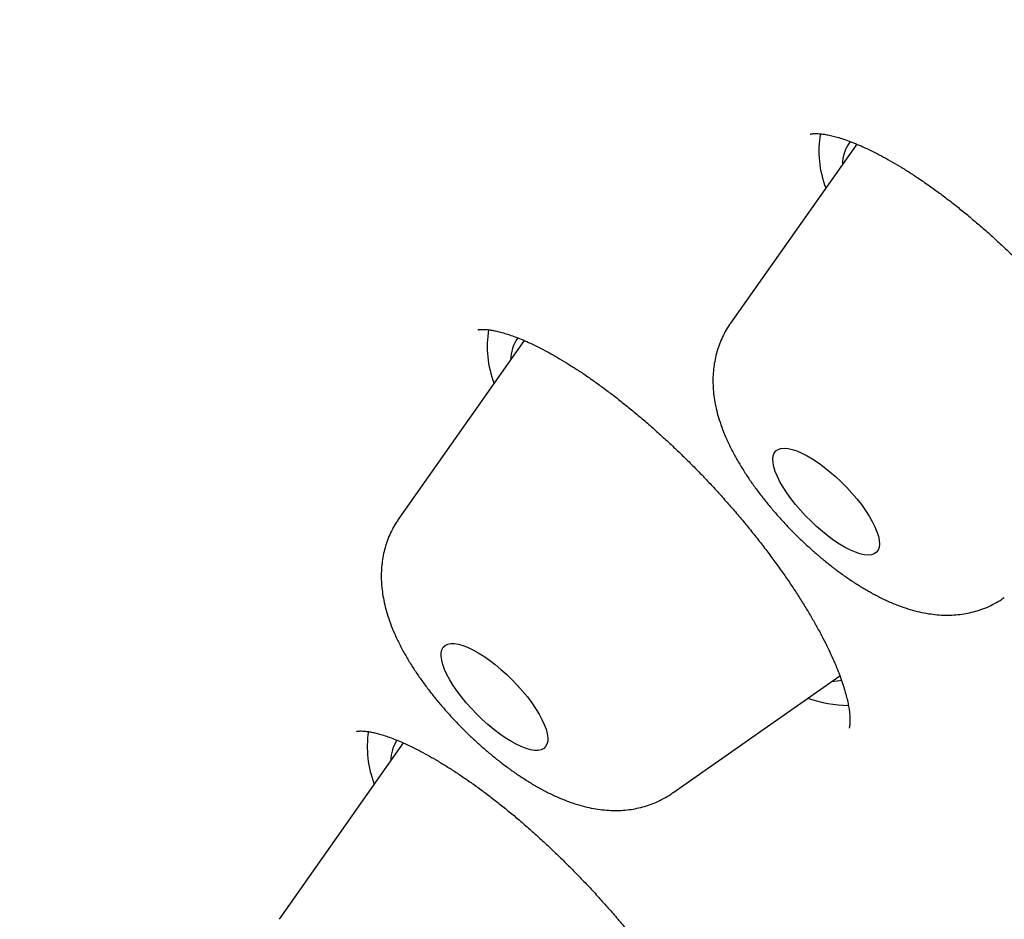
# Model space of a CAD drawing. Header units: millimetres. Extents: x 8 to 459, y 12 to 878.
# Tile 66 of 180: x 354.76 to 360.97, y 355.63 to 361.3. Entities that reach past the tile are written whole.
import ezdxf

# ---------------------------------------------------------------- set-up
doc = ezdxf.new("R2010")
doc.units = ezdxf.units.MM

msp = doc.modelspace()

# ---------------------------------------------------------------- linework, layer by layer
at = {"color": 7, "linetype": 'Continuous', "lineweight": 30}
for p, q in [((360.0412, 360.5161), (359.2463, 359.3885)), ((357.9456, 359.2783), (357.1554, 358.1573)), ((358.8811, 356.4275), (359.9346, 357.1663)), ((357.1829, 356.7428), (356.3995, 355.6315))]:
    msp.add_line(p, q, dxfattribs=at)
at = {"color": 7, "linetype": 'Continuous', "lineweight": 30, "flags": 128}
for points in [[(360.1337, 357.9284), (360.1127, 357.9265), (360.0887, 357.9286), (360.0618, 357.9345), (360.0325, 357.9444), (360.001, 357.958), (359.9677, 357.9751), (359.933, 357.9956), (359.8973, 358.0193), (359.861, 358.0458), (359.8246, 358.0749), (359.7885, 358.1062), (359.7531, 358.1394), (359.7188, 358.174), (359.686, 358.2096), (359.6551, 358.2459), (359.6265, 358.2824), (359.6005, 358.3186), (359.5774, 358.3542), (359.5574, 358.3888), (359.5409, 358.4219), (359.528, 358.4531), (359.5188, 358.4821), (359.5135, 358.5085), (359.5122, 358.5321), (359.5148, 358.5525), (359.5212, 358.5695), (359.5316, 358.583), (359.5456, 358.5927), (359.5632, 358.5985), (359.5841, 358.6004), (359.6082, 358.5983), (359.635, 358.5924), (359.6644, 358.5825), (359.6959, 358.569), (359.7292, 358.5518), (359.7639, 358.5313), (359.7996, 358.5076), (359.8358, 358.4811), (359.8722, 358.452), (359.9084, 358.4207), (359.9438, 358.3876), (359.9781, 358.353), (360.0109, 358.3173), (360.0418, 358.281), (360.0704, 358.2446), (360.0964, 358.2083), (360.1195, 358.1727), (360.1394, 358.1381), (360.156, 358.105), (360.1689, 358.0738), (360.178, 358.0448), (360.1833, 358.0184), (360.1847, 357.9948), (360.1821, 357.9744), (360.1756, 357.9574), (360.1653, 357.944), (360.1513, 357.9343), (360.1337, 357.9284)], [(358.0802, 356.7193), (358.0681, 356.7077), (358.0523, 356.6998), (358.0331, 356.6959), (358.0107, 356.6958), (357.9853, 356.6998), (357.9572, 356.7076), (357.9268, 356.7192), (357.8943, 356.7345), (357.8603, 356.7533), (357.8251, 356.7754), (357.7891, 356.8005), (357.7527, 356.8283), (357.7164, 356.8585), (357.6805, 356.8907), (357.6456, 356.9246), (357.612, 356.9597), (357.58, 356.9957), (357.5502, 357.0322), (357.5228, 357.0686), (357.4981, 357.1046), (357.4765, 357.1398), (357.4582, 357.1737), (357.4434, 357.2059), (357.4322, 357.2361), (357.4249, 357.2639), (357.4215, 357.289), (357.422, 357.3111), (357.4265, 357.3299), (357.4348, 357.3452), (357.4469, 357.3569), (357.4627, 357.3648), (357.4819, 357.3687), (357.5043, 357.3687), (357.5297, 357.3648), (357.5578, 357.357), (357.5883, 357.3453), (357.6207, 357.33), (357.6547, 357.3112), (357.6899, 357.2892), (357.7259, 357.2641), (357.7623, 357.2363), (357.7986, 357.2061), (357.8345, 357.1739), (357.8694, 357.14), (357.9031, 357.1048), (357.935, 357.0688), (357.9648, 357.0324), (357.9922, 356.996), (358.0169, 356.96), (358.0385, 356.9248), (358.0568, 356.8909), (358.0717, 356.8587), (358.0828, 356.8285), (358.0901, 356.8007), (358.0935, 356.7756), (358.093, 356.7535), (358.0886, 356.7347), (358.0802, 356.7193)], [(359.8817, 357.1293), (359.9185, 357.133), (359.9455, 357.1385)]]:
    msp.add_lwpolyline(points, dxfattribs=at)
at = {"color": 7, "linetype": 'Continuous', "lineweight": 30}
for centre, radius, start, end in [((360.4376, 360.4716), 0.6349, 169.9374, 201.41244), ((360.1918, 360.3858), 0.2412, 142.4941, 179.62171), ((358.351, 359.2414), 0.6394, 170.42799, 201.35571), ((358.107, 359.1531), 0.2474, 144.87031, 179.27562), ((360.0004, 357.7673), 0.7882, 250.22815, 269.17042), ((357.6033, 356.7176), 0.6477, 171.33208, 201.25124), ((357.3658, 356.6236), 0.2622, 148.43707, 178.49621)]:
    msp.add_arc(centre, radius, start, end, dxfattribs=at)
for points, knots in [([(344.8778, 375.8594), (344.8632, 375.8449), (344.8362, 375.818), (344.8014, 375.7831), (344.7683, 375.7496), (344.7332, 375.7139), (344.6942, 375.6738), (344.6574, 375.6354), (344.6257, 375.602), (344.5973, 375.5718), (344.5701, 375.5426), (344.5415, 375.5116), (344.5118, 375.4791), (344.4827, 375.4469), (344.4566, 375.4177), (344.4352, 375.3936), (344.4169, 375.3728), (344.3984, 375.3516), (344.3761, 375.326), (344.3511, 375.2969), (344.3257, 375.2671), (344.301, 375.2378), (344.2781, 375.2104), (344.2559, 375.1836), (344.2344, 375.1573), (344.204, 375.12), (344.1656, 375.0721), (344.1203, 375.0145), (344.0728, 374.9529), (344.026, 374.891), (343.9828, 374.8324), (343.9405, 374.7744), (343.8975, 374.714), (343.8514, 374.6478), (343.8049, 374.5797), (343.7608, 374.5135), (343.719, 374.4494), (343.6816, 374.3909), (343.6442, 374.3313), (343.6063, 374.2696), (343.57, 374.2093), (343.5334, 374.1474), (343.4958, 374.0824), (343.4587, 374.0167), (343.4221, 373.9505), (343.3855, 373.8829), (343.3494, 373.8146), (343.3104, 373.739), (343.2694, 373.6576), (343.2254, 373.5674), (343.1823, 373.4762), (343.14, 373.384), (343.1006, 373.2953), (343.0714, 373.2275), (343.051, 373.1792), (343.0365, 373.1444), (343.022, 373.1091), (343.0082, 373.0753), (342.996, 373.045), (342.9846, 373.0162), (342.9722, 372.9849), (342.9579, 372.9481), (342.9423, 372.9074), (342.9268, 372.8665), (342.9126, 372.8283), (342.8997, 372.793), (342.8872, 372.7585), (342.8744, 372.7228), (342.861, 372.6849), (342.8479, 372.6472), (342.8359, 372.6122), (342.8255, 372.5815), (342.8132, 372.5448), (342.7981, 372.4989), (342.78, 372.443), (342.7636, 372.391), (342.7494, 372.345), (342.7364, 372.3026), (342.7225, 372.256), (342.7081, 372.207), (342.6936, 372.1563), (342.68, 372.1079), (342.6673, 372.0617), (342.654, 372.0126), (342.6391, 371.9565), (342.6218, 371.8894), (342.6039, 371.8175), (342.5863, 371.7444), (342.5699, 371.6741), (342.555, 371.6084), (342.5385, 371.5328), (342.5202, 371.4463), (342.5003, 371.347), (342.4785, 371.2322), (342.455, 371.1002), (342.4351, 370.9791), (342.4203, 370.8826), (342.4094, 370.8084), (342.3978, 370.725), (342.3869, 370.643), (342.3775, 370.5674), (342.37, 370.5035), (342.3635, 370.4462), (342.358, 370.3958), (342.3533, 370.3503), (342.349, 370.3077), (342.3444, 370.261), (342.3396, 370.2093), (342.3344, 370.1506), (342.3292, 370.0876), (342.3232, 370.0113), (342.3169, 369.9218), (342.3104, 369.8191), (342.3053, 369.7266), (342.3014, 369.6461), (342.2986, 369.5812), (342.2962, 369.5195), (342.2941, 369.458), (342.2923, 369.3969), (342.2908, 369.3362), (342.2896, 369.28), (342.2887, 369.2259), (342.2879, 369.1638), (342.2872, 369.0891), (342.287, 368.9991), (342.2874, 368.9029), (342.2885, 368.8031), (342.2902, 368.7051), (342.2925, 368.6095), (342.2953, 368.5167), (342.2986, 368.4242), (342.3021, 368.3387), (342.3058, 368.2606), (342.3093, 368.1906), (342.3132, 368.1206), (342.3175, 368.0488), (342.3223, 367.973), (342.3279, 367.8918), (342.3341, 367.8079), (342.3412, 367.7178), (342.3489, 367.6252), (342.3573, 367.5309), (342.3656, 367.443), (342.3736, 367.3628), (342.3808, 367.293), (342.3871, 367.2337), (342.3926, 367.1835), (342.3981, 367.1349), (342.4036, 367.0871), (342.4095, 367.0369), (342.4157, 366.9845), (342.423, 366.9254), (342.4301, 366.8695), (342.4366, 366.8184), (342.4425, 366.7739), (342.4488, 366.7266), (342.4556, 366.6766), (342.4627, 366.625), (342.4698, 366.575), (342.4762, 366.5306), (342.4816, 366.4935), (342.486, 366.4635), (342.4897, 366.4389), (342.4931, 366.4158), (342.4971, 366.3893), (342.5025, 366.3538), (342.5095, 366.3085), (342.5176, 366.2566), (342.5262, 366.2029), (342.5346, 366.1507), (342.543, 366.1002), (342.5511, 366.0513), (342.5611, 365.992), (342.5729, 365.9235), (342.5863, 365.8473), (342.5991, 365.7756), (342.6112, 365.7093), (342.6224, 365.6491), (342.6322, 365.5968), (342.6406, 365.5524), (342.648, 365.5139), (342.6556, 365.4746), (342.6646, 365.4283), (342.6756, 365.3727), (342.6907, 365.2971), (342.7101, 365.2018), (342.7358, 365.0787), (342.7647, 364.9437), (342.796, 364.8016), (342.8222, 364.6859), (342.8426, 364.5972), (342.8568, 364.5363), (342.8696, 364.4817), (342.881, 364.4337), (342.8917, 364.3889), (342.9036, 364.3397), (342.9178, 364.281), (342.935, 364.2111), (342.9541, 364.134), (342.9765, 364.0452), (343.002, 363.9454), (343.0309, 363.8341), (343.0573, 363.7339), (343.0808, 363.6462), (343.1, 363.5751), (343.1182, 363.5082), (343.134, 363.4508), (343.1472, 363.4032), (343.1579, 363.3648), (343.1667, 363.3334), (343.1736, 363.3088), (343.1798, 363.2871), (343.1866, 363.263), (343.1955, 363.2316), (343.2086, 363.1855), (343.2256, 363.1261), (343.2458, 363.0563), (343.2666, 362.9852), (343.2874, 362.9145), (343.3082, 362.8443), (343.3331, 362.7612), (343.3626, 362.6637), (343.3975, 362.5497), (343.4285, 362.4498), (343.4551, 362.365), (343.4768, 362.2964), (343.499, 362.2264), (343.5209, 362.158), (343.5412, 362.0952), (343.5587, 362.0416), (343.5721, 362.0003), (343.5821, 361.97), (343.5895, 361.9474), (343.5974, 361.9234), (343.6079, 361.8915), (343.6224, 361.8478), (343.641, 361.7917), (343.6711, 361.702), (343.7104, 361.5859), (343.7567, 361.4509), (343.7999, 361.3263), (343.8399, 361.2123), (343.8765, 361.1089), (343.9111, 361.0123), (343.9442, 360.9204), (343.9766, 360.8311), (344.0077, 360.746), (344.0374, 360.6653), (344.0614, 360.6007), (344.0791, 360.5533), (344.09, 360.5239), (344.0988, 360.5005), (344.1066, 360.4797), (344.1148, 360.4579), (344.1242, 360.4328), (344.1382, 360.3956), (344.1578, 360.3438), (344.184, 360.275), (344.2142, 360.1958), (344.2487, 360.1062), (344.2876, 360.006), (344.3311, 359.8946), (344.3792, 359.7726), (344.432, 359.6399), (344.4895, 359.4967), (344.5523, 359.342), (344.6033, 359.218), (344.6404, 359.1282), (344.662, 359.0762), (344.684, 359.0233), (344.7061, 358.9705), (344.7267, 358.9212), (344.7454, 358.8769), (344.7606, 358.8408), (344.7721, 358.8135), (344.7806, 358.7936), (344.7907, 358.7697), (344.8056, 358.7346), (344.8267, 358.6851), (344.8523, 358.625), (344.8826, 358.5543), (344.9282, 358.4486), (344.9867, 358.3138), (345.0551, 358.1578), (345.1201, 358.011), (345.1815, 357.8734), (345.241, 357.7409), (345.3009, 357.6086), (345.3636, 357.4713), (345.4192, 357.3503), (345.4667, 357.2477), (345.505, 357.1654), (345.5445, 357.0807), (345.5849, 356.9944), (345.6242, 356.9111), (345.6599, 356.8355), (345.6902, 356.7717), (345.7149, 356.7199), (345.7333, 356.6812), (345.7462, 356.6544), (345.7556, 356.6346), (345.7652, 356.6145), (345.7774, 356.5892), (345.7928, 356.5571), (345.813, 356.5152), (345.8383, 356.4627), (345.8692, 356.3987), (345.9047, 356.3256), (345.9777, 356.1757), (346.0875, 355.9523), (346.2213, 355.6838), (346.3432, 355.4421), (346.4524, 355.2277), (346.5609, 355.0166), (346.6489, 354.8471), (346.7157, 354.7191), (346.762, 354.6307), (346.8077, 354.5439), (346.8528, 354.4586), (346.8972, 354.3748), (346.9397, 354.2947), (346.9757, 354.2272), (347.0043, 354.1738), (347.0255, 354.1342), (347.0423, 354.1029), (347.0558, 354.0778), (347.0694, 354.0525), (347.0864, 354.0208), (347.1087, 353.9794), (347.136, 353.9288), (347.1688, 353.8683), (347.2056, 353.8005), (347.2444, 353.7291), (347.316, 353.5979), (347.4191, 353.4101), (347.5532, 353.1682), (347.6893, 352.9248), (347.827, 352.6808), (347.9658, 352.4372), (348.0993, 352.2049), (348.2273, 351.9839), (348.3495, 351.7744), (348.518, 351.4877), (348.7352, 351.1222), (349.0164, 350.656), (349.3096, 350.1774), (349.6147, 349.6871), (349.9187, 349.2058), (350.1746, 348.8065), (350.3812, 348.4875), (350.5372, 348.2483), (350.6901, 348.0156), (350.8382, 347.7916), (350.9809, 347.577), (351.1212, 347.3675), (351.2585, 347.1635), (351.3924, 346.9656), (351.5197, 346.7786), (351.6222, 346.6287), (351.6995, 346.516), (351.7512, 346.4408), (351.795, 346.3773), (351.8325, 346.3229), (351.8675, 346.2724), (351.9105, 346.2101), (351.965, 346.1316), (352.0327, 346.0341), (352.1083, 345.9256), (352.1922, 345.8055), (352.2845, 345.674), (352.3852, 345.5309), (352.4944, 345.3762), (352.6123, 345.21), (352.739, 345.0322), (352.8745, 344.8428), (353.0191, 344.6418), (353.1728, 344.4292), (353.3358, 344.205), (353.5031, 343.9761), (353.6742, 343.7432), (353.8489, 343.507), (354.0308, 343.2622), (354.2175, 343.0126), (354.4063, 342.7617), (354.6865, 342.3914), (355.0594, 341.9035), (355.5269, 341.3003), (355.9948, 340.7046), (356.4628, 340.1166), (356.9305, 339.5364), (357.3976, 338.9643), (357.8637, 338.4002), (358.2656, 337.9197), (358.6025, 337.5207), (358.8739, 337.2014), (359.1446, 336.8849), (359.4146, 336.5714), (359.6857, 336.2588), (359.9565, 335.9485), (360.2306, 335.6364), (360.5103, 335.3201), (360.8006, 334.9939), (361.1018, 334.6578), (361.4153, 334.3105), (361.7414, 333.9519), (362.0801, 333.5822), (362.4305, 333.2028), (362.7926, 332.8138), (363.1665, 332.4155), (363.5523, 332.0078), (363.9501, 331.5911), (364.3667, 331.1584), (364.8028, 330.7097), (365.2587, 330.245), (365.7282, 329.7712), (366.2113, 329.2884), (366.7081, 328.797), (367.1935, 328.3219), (367.6662, 327.8638), (368.1249, 327.4234), (368.5937, 326.9776), (369.0726, 326.5266), (369.5616, 326.0706), (370.0607, 325.6099), (370.5555, 325.1579), (371.0451, 324.7151), (371.5292, 324.2819), (371.9828, 323.8794), (372.2755, 323.6232), (372.4037, 323.511)], [0, 0, 0, 0, 0.000865, 0.001599, 0.002218, 0.003337, 0.004588, 0.005745, 0.006779, 0.007689, 0.008579, 0.009599, 0.010713, 0.011769, 0.01275, 0.013569, 0.014142, 0.014831, 0.015685, 0.016704, 0.017728, 0.018649, 0.019602, 0.020443, 0.021309, 0.022215, 0.024163, 0.026063, 0.027895, 0.030261, 0.032145, 0.033594, 0.035933, 0.037999, 0.039965, 0.042471, 0.044332, 0.046033, 0.047996, 0.049942, 0.051807, 0.053598, 0.055688, 0.057807, 0.059618, 0.061741, 0.063949, 0.065786, 0.068557, 0.071236, 0.073816, 0.07663, 0.079342, 0.081593, 0.082526, 0.083537, 0.084604, 0.085584, 0.086449, 0.087213, 0.088057, 0.08914, 0.090366, 0.091545, 0.092628, 0.093618, 0.094546, 0.095554, 0.096642, 0.097752, 0.098736, 0.099585, 0.100335, 0.101822, 0.103436, 0.105009, 0.10615, 0.107268, 0.108533, 0.110012, 0.111322, 0.112714, 0.113984, 0.115111, 0.116743, 0.118575, 0.120583, 0.122576, 0.1245, 0.126267, 0.127869, 0.130567, 0.133179, 0.13578, 0.139676, 0.143599, 0.145286, 0.147212, 0.149374, 0.151752, 0.153559, 0.155204, 0.156666, 0.157946, 0.159061, 0.160135, 0.161191, 0.162615, 0.164059, 0.165644, 0.167369, 0.169804, 0.172372, 0.175069, 0.176716, 0.17836, 0.179882, 0.181277, 0.182897, 0.184372, 0.18574, 0.187008, 0.188332, 0.190272, 0.192447, 0.194865, 0.19723, 0.199635, 0.201896, 0.204065, 0.206253, 0.208462, 0.210119, 0.211763, 0.213395, 0.215032, 0.21679, 0.218691, 0.220693, 0.222625, 0.224928, 0.22709, 0.229111, 0.230951, 0.232579, 0.233868, 0.234982, 0.235993, 0.237165, 0.238217, 0.239385, 0.240703, 0.242202, 0.243139, 0.244135, 0.24519, 0.246303, 0.247476, 0.24863, 0.249635, 0.250425, 0.251088, 0.251624, 0.252057, 0.25262, 0.253372, 0.254408, 0.255613, 0.256796, 0.257939, 0.259045, 0.260111, 0.261139, 0.262924, 0.264579, 0.266104, 0.267577, 0.268877, 0.270003, 0.270955, 0.271734, 0.272486, 0.273482, 0.274711, 0.276055, 0.278329, 0.280803, 0.283898, 0.286896, 0.289785, 0.291182, 0.292463, 0.293601, 0.294596, 0.295462, 0.296396, 0.297665, 0.299119, 0.300738, 0.302445, 0.304614, 0.306899, 0.309299, 0.310767, 0.312267, 0.313645, 0.314844, 0.315764, 0.316541, 0.317176, 0.317669, 0.318034, 0.318494, 0.319128, 0.319936, 0.32128, 0.322719, 0.324147, 0.325564, 0.326968, 0.328362, 0.330542, 0.332801, 0.335157, 0.336484, 0.337839, 0.339223, 0.340623, 0.341875, 0.342927, 0.343781, 0.344303, 0.344708, 0.345108, 0.345715, 0.346578, 0.347673, 0.349, 0.351829, 0.354447, 0.356857, 0.359057, 0.361047, 0.362828, 0.364623, 0.366333, 0.367958, 0.369497, 0.37095, 0.371648, 0.372206, 0.372624, 0.372979, 0.373393, 0.373868, 0.374404, 0.375512, 0.376815, 0.378311, 0.380001, 0.381886, 0.383977, 0.386283, 0.388751, 0.391424, 0.394302, 0.397387, 0.39833, 0.399292, 0.400271, 0.401267, 0.402214, 0.402999, 0.403717, 0.40421, 0.404506, 0.404817, 0.405533, 0.406443, 0.407547, 0.408844, 0.410335, 0.41336, 0.416239, 0.418874, 0.421373, 0.423735, 0.426073, 0.428551, 0.431169, 0.432608, 0.434087, 0.435605, 0.437162, 0.438725, 0.440076, 0.441214, 0.442138, 0.442848, 0.443283, 0.443573, 0.443904, 0.444356, 0.444928, 0.445621, 0.446593, 0.447731, 0.449038, 0.450488, 0.455715, 0.460899, 0.464681, 0.46844, 0.472149, 0.475727, 0.477288, 0.478822, 0.480328, 0.481806, 0.483257, 0.484679, 0.485959, 0.486759, 0.487444, 0.488013, 0.488378, 0.488746, 0.48932, 0.490017, 0.490889, 0.491935, 0.493146, 0.494389, 0.495619, 0.499914, 0.504052, 0.508034, 0.512369, 0.516503, 0.520435, 0.524166, 0.527695, 0.531025, 0.53862, 0.546082, 0.554401, 0.562548, 0.570524, 0.578329, 0.582349, 0.586318, 0.590161, 0.593843, 0.597366, 0.600729, 0.604148, 0.607385, 0.61044, 0.613312, 0.614722, 0.615952, 0.616987, 0.617827, 0.618612, 0.619457, 0.620868, 0.622448, 0.624215, 0.626168, 0.628307, 0.630633, 0.633146, 0.635845, 0.63873, 0.641802, 0.64506, 0.648505, 0.652136, 0.655954, 0.659617, 0.663437, 0.667413, 0.671483, 0.675535, 0.679567, 0.689422, 0.699156, 0.708768, 0.71826, 0.72763, 0.736879, 0.746007, 0.755014, 0.760242, 0.765429, 0.770573, 0.775677, 0.780738, 0.78586, 0.790865, 0.79604, 0.801386, 0.806903, 0.81259, 0.818522, 0.824629, 0.830911, 0.837368, 0.844, 0.850807, 0.857789, 0.864946, 0.872632, 0.88051, 0.888581, 0.896843, 0.905298, 0.913944, 0.921509, 0.929214, 0.937061, 0.945049, 0.953177, 0.961447, 0.969857, 0.977691, 0.985643, 0.993713, 1, 1, 1, 1]), ([(359.7469, 360.5789), (359.7469, 360.5789), (359.7469, 360.5789), (359.751, 360.5801), (359.7583, 360.5814), (359.7687, 360.5825), (359.7852, 360.583), (359.8058, 360.5821), (359.8304, 360.5794), (359.859, 360.5746), (359.8914, 360.5674), (359.9274, 360.5575), (359.967, 360.5449), (360.01, 360.5292), (360.0559, 360.5105), (360.1048, 360.4886), (360.1561, 360.4636), (360.21, 360.4354), (360.2663, 360.4039), (360.3246, 360.3693), (360.3847, 360.3316), (360.4461, 360.291), (360.5081, 360.2479), (360.5707, 360.2023), (360.634, 360.1542), (360.6984, 360.1032), (360.7638, 360.0494), (360.8299, 359.993), (360.8964, 359.9341), (360.9631, 359.8731), (361.0295, 359.8101), (361.0954, 359.7454), (361.1605, 359.6794), (361.2244, 359.6123), (361.2869, 359.5445), (361.3477, 359.4762), (361.4066, 359.4077), (361.4634, 359.3394), (361.5182, 359.2709), (361.5714, 359.2019), (361.623, 359.1324), (361.6728, 359.0627), (361.7204, 358.9935), (361.7654, 358.925), (361.8078, 358.8577), (361.8472, 358.7918), (361.8838, 358.7276), (361.9175, 358.665), (361.9483, 358.6041), (361.9762, 358.5453), (362.001, 358.4889), (362.0227, 358.4351), (362.0415, 358.3841), (362.0572, 358.3362), (362.0695, 358.2931), (362.0789, 358.2545), (362.086, 358.2194), (362.0909, 358.1867), (362.0937, 358.1575), (362.0947, 358.1325), (362.0941, 358.1117), (362.0925, 358.0954), (362.0903, 358.0836), (362.0882, 358.0762), (362.0869, 358.0731), (362.0871, 358.0734), (362.0871, 358.0736)], [0, 0, 0, 0, 0.0106528, 0.0261844, 0.0348364, 0.0498312, 0.0644686, 0.0789476, 0.0934238, 0.107973, 0.1226667, 0.1375481, 0.152642, 0.1679457, 0.1836589, 0.1991697, 0.2149536, 0.2309669, 0.2471685, 0.263516, 0.2799668, 0.2964795, 0.3129953, 0.329197, 0.3455384, 0.3621003, 0.3788576, 0.3957824, 0.412844, 0.4300089, 0.447242, 0.4645071, 0.4817613, 0.4989643, 0.5160832, 0.5330883, 0.5499535, 0.5666569, 0.5832105, 0.5998944, 0.6168052, 0.6337518, 0.6506919, 0.6675801, 0.6843772, 0.7010446, 0.7175509, 0.7340263, 0.7504501, 0.7667683, 0.782974, 0.7990598, 0.8150186, 0.8308437, 0.8465308, 0.8602622, 0.8746285, 0.8896182, 0.9044946, 0.9192663, 0.9339597, 0.9486271, 0.9633323, 0.9781956, 0.993425, 1, 1, 1, 1]), ([(357.6531, 359.3463), (357.653, 359.3463), (357.6528, 359.3462), (357.6565, 359.3472), (357.6647, 359.3484), (357.6779, 359.3492), (357.6954, 359.349), (357.7167, 359.3472), (357.7422, 359.3435), (357.7714, 359.3376), (357.8045, 359.3293), (357.8415, 359.3182), (357.882, 359.3042), (357.9257, 359.2871), (357.9725, 359.267), (358.0222, 359.2436), (358.0736, 359.2173), (358.1271, 359.188), (358.1822, 359.1559), (358.2398, 359.1204), (358.2997, 359.0815), (358.3614, 359.0395), (358.4248, 358.9943), (358.4895, 358.9462), (358.5552, 358.8953), (358.6216, 358.8419), (358.6883, 358.7862), (358.7549, 358.7284), (358.8213, 358.6689), (358.887, 358.6078), (358.9519, 358.5454), (359.0156, 358.482), (359.0782, 358.4175), (359.1401, 358.3516), (359.2013, 358.2842), (359.2618, 358.2154), (359.3209, 358.1459), (359.3784, 358.0759), (359.434, 358.0059), (359.4875, 357.936), (359.5387, 357.8666), (359.5877, 357.7976), (359.6343, 357.7291), (359.6786, 357.6614), (359.7202, 357.5947), (359.7591, 357.5293), (359.7953, 357.4654), (359.8286, 357.4031), (359.8586, 357.3434), (359.8854, 357.2863), (359.9092, 357.2318), (359.9302, 357.1794), (359.9482, 357.1298), (359.9632, 357.0831), (359.9755, 357.0398), (359.9849, 357), (359.9917, 356.964), (359.9961, 356.9322), (359.9984, 356.9047), (359.999, 356.8817), (359.9982, 356.8633), (359.9965, 356.8496), (359.9947, 356.8407), (359.9933, 356.8364), (359.9934, 356.8365), (359.9934, 356.8366)], [0, 0, 0, 0, 0.007606, 0.021849, 0.036858, 0.051439, 0.065878, 0.080556, 0.094802, 0.109343, 0.124181, 0.139309, 0.154705, 0.170336, 0.186161, 0.202132, 0.218362, 0.234003, 0.249975, 0.26624, 0.282768, 0.299525, 0.316475, 0.33358, 0.350801, 0.368098, 0.38543, 0.402754, 0.420028, 0.43722, 0.454303, 0.471253, 0.488084, 0.504943, 0.522118, 0.539364, 0.556647, 0.573924, 0.591153, 0.608299, 0.625334, 0.642339, 0.659369, 0.676348, 0.693274, 0.710145, 0.726959, 0.743714, 0.760402, 0.776423, 0.792633, 0.808785, 0.824856, 0.84082, 0.856648, 0.872314, 0.88779, 0.903057, 0.918103, 0.932932, 0.94757, 0.962074, 0.976545, 0.99109, 1, 1, 1, 1]), ([(359.2466, 359.3881), (359.2442, 359.3849), (359.2316, 359.3682), (359.2124, 359.3354), (359.1895, 359.2903), (359.1708, 359.2436), (359.156, 359.1958), (359.145, 359.1469), (359.1379, 359.0973), (359.1345, 359.0469), (359.1348, 358.9957), (359.1388, 358.9435), (359.1466, 358.8899), (359.1584, 358.8345), (359.1747, 358.7769), (359.1956, 358.7169), (359.2212, 358.6549), (359.2513, 358.592), (359.285, 358.5297), (359.3215, 358.4686), (359.3602, 358.4091), (359.401, 358.3512), (359.4436, 358.2947), (359.4879, 358.2394), (359.5338, 358.1855), (359.5813, 358.1329), (359.6302, 358.0815), (359.6804, 358.0316), (359.7319, 357.9831), (359.7845, 357.9361), (359.8382, 357.8909), (359.893, 357.8474), (359.9489, 357.8058), (360.006, 357.7661), (360.0644, 357.7285), (360.1244, 357.6931), (360.1865, 357.66), (360.2509, 357.6297), (360.315, 357.6039), (360.3773, 357.5831), (360.4361, 357.5677), (360.4927, 357.5568), (360.5474, 357.5501), (360.6005, 357.5474), (360.6523, 357.5486), (360.703, 357.5536), (360.7526, 357.5624), (360.801, 357.5749), (360.8497, 357.5918), (360.8981, 357.6137), (360.9394, 357.6362), (360.9628, 357.6528), (360.9713, 357.6589)], [0, 0, 0, 0, 0.003878, 0.020566, 0.037192, 0.053807, 0.070469, 0.087249, 0.104232, 0.121523, 0.139255, 0.157595, 0.176744, 0.196931, 0.218366, 0.241146, 0.265083, 0.289628, 0.313943, 0.337715, 0.360899, 0.383567, 0.405818, 0.427748, 0.449443, 0.470974, 0.492406, 0.513798, 0.535203, 0.556662, 0.578233, 0.599982, 0.621982, 0.64432, 0.667101, 0.690449, 0.714502, 0.739382, 0.765093, 0.788124, 0.809916, 0.830422, 0.849825, 0.868354, 0.886216, 0.903574, 0.920556, 0.937256, 0.953745, 0.971914, 0.989779, 1, 1, 1, 1]), ([(357.1556, 358.1567), (357.15, 358.1488), (357.1345, 358.1271), (357.1133, 358.0892), (357.0918, 358.0435), (357.0744, 357.9963), (357.0609, 357.9481), (357.0513, 357.899), (357.0454, 357.8492), (357.0433, 357.7985), (357.0448, 357.747), (357.0501, 357.6943), (357.0592, 357.6402), (357.0725, 357.5841), (357.0903, 357.5256), (357.1128, 357.4649), (357.14, 357.4025), (357.1714, 357.3397), (357.2061, 357.2777), (357.2434, 357.2172), (357.2829, 357.1582), (357.3242, 357.1008), (357.3674, 357.0447), (357.4123, 356.9899), (357.4588, 356.9364), (357.5067, 356.8842), (357.5561, 356.8333), (357.6067, 356.7838), (357.6586, 356.7359), (357.7116, 356.6895), (357.7657, 356.6448), (357.8208, 356.602), (357.8771, 356.561), (357.9346, 356.522), (357.9936, 356.4851), (358.0542, 356.4504), (358.117, 356.4183), (358.1823, 356.389), (358.2468, 356.3646), (358.3089, 356.3456), (358.3668, 356.3319), (358.4226, 356.3226), (358.4767, 356.3174), (358.5293, 356.3162), (358.5807, 356.3189), (358.631, 356.3253), (358.6801, 356.3355), (358.728, 356.3495), (358.7761, 356.3678), (358.8235, 356.3912), (358.859, 356.4115), (358.877, 356.425), (358.8806, 356.4277)], [0, 0, 0, 0, 0.0094585, 0.0261262, 0.0427426, 0.0593671, 0.0760616, 0.0929004, 0.1099749, 0.1273994, 0.1453177, 0.1639085, 0.183384, 0.2039734, 0.2258648, 0.2490774, 0.273297, 0.297824, 0.3219749, 0.3455458, 0.3685454, 0.3910614, 0.4131946, 0.4350373, 0.4566697, 0.4781614, 0.4995742, 0.5209659, 0.5423833, 0.563874, 0.5854985, 0.6073241, 0.6294286, 0.6519045, 0.6748631, 0.6984345, 0.7227569, 0.7479283, 0.7738741, 0.7964663, 0.8177603, 0.837823, 0.85687, 0.8751255, 0.8927802, 0.9099837, 0.9268497, 0.9434633, 0.9598891, 0.9779344, 0.9956893, 1, 1, 1, 1]), ([(356.8902, 356.8157), (356.8905, 356.8158), (356.8912, 356.816), (356.8981, 356.8172), (356.9093, 356.8181), (356.9249, 356.818), (356.9448, 356.8166), (356.9688, 356.8133), (356.996, 356.8081), (357.0255, 356.8008), (357.0584, 356.7911), (357.0955, 356.7785), (357.1364, 356.7629), (357.1809, 356.744), (357.2287, 356.7219), (357.2796, 356.6965), (357.3333, 356.6677), (357.3896, 356.6357), (357.448, 356.6004), (357.5083, 356.562), (357.5701, 356.5207), (357.6332, 356.4765), (357.6971, 356.4298), (357.7615, 356.3807), (357.8261, 356.3294), (357.8908, 356.276), (357.9553, 356.2208), (358.0201, 356.1633), (358.0854, 356.1035), (358.1509, 356.0413), (358.2162, 355.9774), (358.2808, 355.9121), (358.3445, 355.8456), (358.4069, 355.7782), (358.4679, 355.7102), (358.5276, 355.6415), (358.5857, 355.5722), (358.6423, 355.5026), (358.697, 355.4328), (358.7497, 355.3632), (358.8003, 355.2938), (358.8486, 355.2248), (358.8943, 355.1571), (358.9371, 355.0907), (358.9772, 355.0257), (359.0147, 354.9618), (359.0496, 354.8992), (359.0817, 354.8383), (359.1109, 354.7793), (359.1371, 354.7226), (359.1603, 354.6684), (359.1805, 354.617), (359.1975, 354.5688), (359.2116, 354.524), (359.2227, 354.483), (359.2311, 354.446), (359.2369, 354.4133), (359.2404, 354.3851), (359.242, 354.3615), (359.242, 354.3427), (359.241, 354.3283), (359.2396, 354.3184), (359.2381, 354.3126), (359.2379, 354.3122), (359.2378, 354.312)], [0, 0, 0, 0, 0.014798, 0.029798, 0.04444, 0.058984, 0.073551, 0.088216, 0.103021, 0.116527, 0.130821, 0.145529, 0.160644, 0.176145, 0.191999, 0.20817, 0.224617, 0.241294, 0.258155, 0.275154, 0.292244, 0.309382, 0.326521, 0.343616, 0.360638, 0.37756, 0.394409, 0.411216, 0.428438, 0.445758, 0.463141, 0.480551, 0.497941, 0.515275, 0.532527, 0.549775, 0.567083, 0.584373, 0.601646, 0.618905, 0.636149, 0.653381, 0.670582, 0.687356, 0.704201, 0.721059, 0.737906, 0.754723, 0.771483, 0.788157, 0.804715, 0.821122, 0.837344, 0.853348, 0.8691, 0.884573, 0.899746, 0.914608, 0.929165, 0.943442, 0.957549, 0.971984, 0.986573, 1, 1, 1, 1])]:
    msp.add_open_spline(points, degree=3, knots=knots, dxfattribs=at)

doc.saveas('drawing.dxf')
